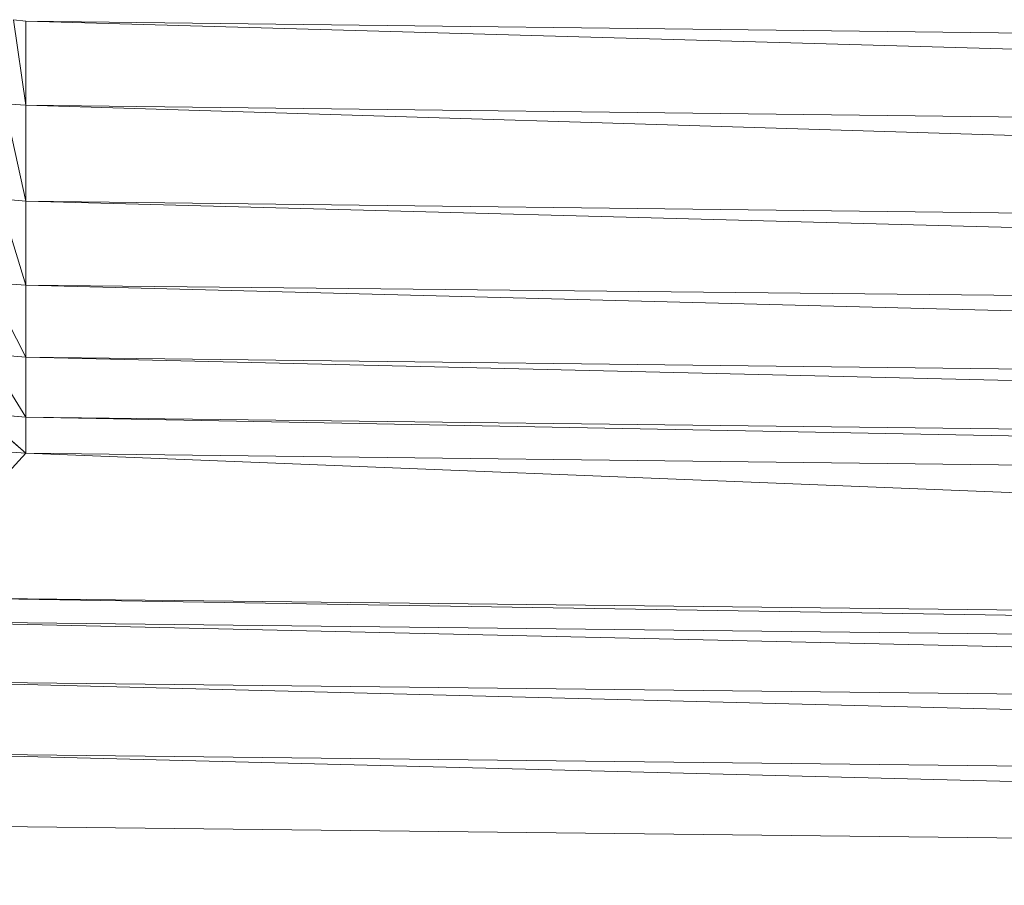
# Model space of a CAD drawing. Header units: metres. Extents: x 391.1 to 430.4, y 12.7 to 29.8.
# Tile 145 of 208: x 409.5761 to 409.6314, y 14.2356 to 14.2842. Entities that reach past the tile are written whole.
import ezdxf

# ---------------------------------------------------------------- set-up
doc = ezdxf.new("R2010")
doc.units = ezdxf.units.M
doc.layers.add('A-DETL-____-MBND', color=7, linetype='Continuous', lineweight=18)

# ---------------------------------------------------------------- blocks, each defined once
blk = doc.blocks.new('Family - Plats de dutxa PS-1-153666-02_SAN_P0')
at = {"layer": 'A-DETL-____-MBND', "color": 253, "true_color": 0xaaaaaa}
for p, q in [((0.122975, 0.1038), (0.122297, 0.103891)), ((0.122975, 0.099081), (0.122297, 0.103891)), ((0.122297, 0.103891), (0.122975, 0.1038)), ((0.122297, 0.103891), (0.122975, 0.099081)), ((0.409997, 0.100429), (0.122975, 0.1038)), ((0.409997, 0.09571), (0.122975, 0.1038)), ((0.122975, 0.1038), (0.409997, 0.100429)), ((0.122975, 0.1038), (0.409997, 0.09571)), ((0.122975, 0.1038), (0.122975, 0.099081)), ((0.122975, 0.099081), (0.122975, 0.1038)), ((0.122975, 0.093688), (0.121777, 0.099165)), ((0.121777, 0.099165), (0.122975, 0.099081)), ((0.121777, 0.099165), (0.122975, 0.093688)), ((0.122975, 0.099081), (0.121777, 0.099165)), ((0.409997, 0.09571), (0.122975, 0.099081)), ((0.409997, 0.090317), (0.122975, 0.099081)), ((0.122975, 0.099081), (0.409997, 0.09571)), ((0.122975, 0.099081), (0.409997, 0.090317)), ((0.122975, 0.099081), (0.122975, 0.093688)), ((0.122975, 0.093688), (0.122975, 0.099081)), ((0.122975, 0.088969), (0.121477, 0.093829)), ((0.121477, 0.093829), (0.122975, 0.093688)), ((0.121477, 0.093829), (0.122975, 0.088969)), ((0.122975, 0.093688), (0.121477, 0.093829)), ((0.409997, 0.090317), (0.122975, 0.093688)), ((0.409997, 0.086078), (0.122975, 0.093688)), ((0.122975, 0.093688), (0.409997, 0.090317)), ((0.122975, 0.093688), (0.409997, 0.086078)), ((0.122975, 0.093688), (0.122975, 0.088969)), ((0.122975, 0.088969), (0.122975, 0.093688)), ((0.122975, 0.088969), (0.120838, 0.089127)), ((0.122975, 0.084924), (0.120838, 0.089127)), ((0.120838, 0.089127), (0.122975, 0.088969)), ((0.120838, 0.089127), (0.122975, 0.084924)), ((0.409997, 0.086078), (0.122975, 0.088969)), ((0.409997, 0.081553), (0.122975, 0.088969)), ((0.122975, 0.088969), (0.409997, 0.086078)), ((0.122975, 0.088969), (0.409997, 0.081553)), ((0.122975, 0.088969), (0.122975, 0.084924)), ((0.122975, 0.084924), (0.122975, 0.088969)), ((0.122975, 0.081553), (0.120767, 0.085134)), ((0.120767, 0.085134), (0.122975, 0.084924)), ((0.120767, 0.085134), (0.122975, 0.081553)), ((0.122975, 0.084924), (0.120767, 0.085134)), ((0.409997, 0.081553), (0.122975, 0.084924)), ((0.122975, 0.084924), (0.409997, 0.078182)), ((0.122975, 0.084924), (0.122975, 0.081553)), ((0.409997, 0.078182), (0.122975, 0.084924)), ((0.122975, 0.084924), (0.409997, 0.081553)), ((0.122975, 0.081553), (0.122975, 0.084924)), ((0.122975, 0.07953), (0.120391, 0.081794)), ((0.120391, 0.081794), (0.122975, 0.081553)), ((0.120391, 0.081794), (0.122975, 0.07953)), ((0.122975, 0.081553), (0.120391, 0.081794)), ((0.409997, 0.078182), (0.122975, 0.081553)), ((0.409997, 0.07616), (0.122975, 0.081553)), ((0.122975, 0.081553), (0.409997, 0.078182)), ((0.122975, 0.081553), (0.409997, 0.07616)), ((0.122975, 0.081553), (0.122975, 0.07953)), ((0.122975, 0.07953), (0.122975, 0.081553)), ((0.120128, 0.079767), (0.122975, 0.07953)), ((0.122975, 0.07953), (0.120128, 0.079767)), ((0.122975, 0.07953), (0.115559, 0.071441)), ((0.115559, 0.071441), (0.122975, 0.07953)), ((0.409997, 0.07616), (0.122975, 0.07953)), ((0.409997, 0.06807), (0.122975, 0.07953)), ((0.122975, 0.07953), (0.409997, 0.07616)), ((0.122975, 0.07953), (0.409997, 0.06807)), ((0.409997, 0.06807), (0.115559, 0.071441)), ((0.115559, 0.071441), (0.409997, 0.066721)), ((0.409997, 0.066721), (0.115559, 0.071441)), ((0.115559, 0.071441), (0.409997, 0.06807)), ((0.409997, 0.066721), (0.115559, 0.070092)), ((0.409997, 0.063351), (0.115559, 0.070092)), ((0.115559, 0.070092), (0.409997, 0.066721)), ((0.115559, 0.070092), (0.409997, 0.063351)), ((0.409997, 0.063351), (0.115559, 0.066721)), ((0.115559, 0.066721), (0.409997, 0.059306)), ((0.409997, 0.059306), (0.115559, 0.066721)), ((0.115559, 0.066721), (0.409997, 0.063351)), ((0.409997, 0.059306), (0.115559, 0.062676)), ((0.409997, 0.055261), (0.115559, 0.062676)), ((0.115559, 0.062676), (0.409997, 0.059306)), ((0.115559, 0.062676), (0.409997, 0.055261)), ((0.409997, 0.055261), (0.115559, 0.058632)), ((0.409997, 0.055261), (0.115559, 0.058632))]:
    blk.add_line(p, q, dxfattribs=at)
blk = doc.blocks.new('LONDR55-XX_ZZ-ARQ-CAA-M3D-Londres55_ifc-1-02_SAN_P0')
at = {"layer": 'A-DETL-____-MBND', "color": 253, "lineweight": 18, "true_color": 0xaaaaaa}
blk.add_blockref('Family - Plats de dutxa PS-1-153666-02_SAN_P0', (409.453442, 14.180351), dxfattribs=at)

msp = doc.modelspace()

# ---------------------------------------------------------------- block references
at = {"lineweight": 5}
msp.add_blockref('LONDR55-XX_ZZ-ARQ-CAA-M3D-Londres55_ifc-1-02_SAN_P0', (0, 0), dxfattribs=at)

doc.saveas('drawing.dxf')
